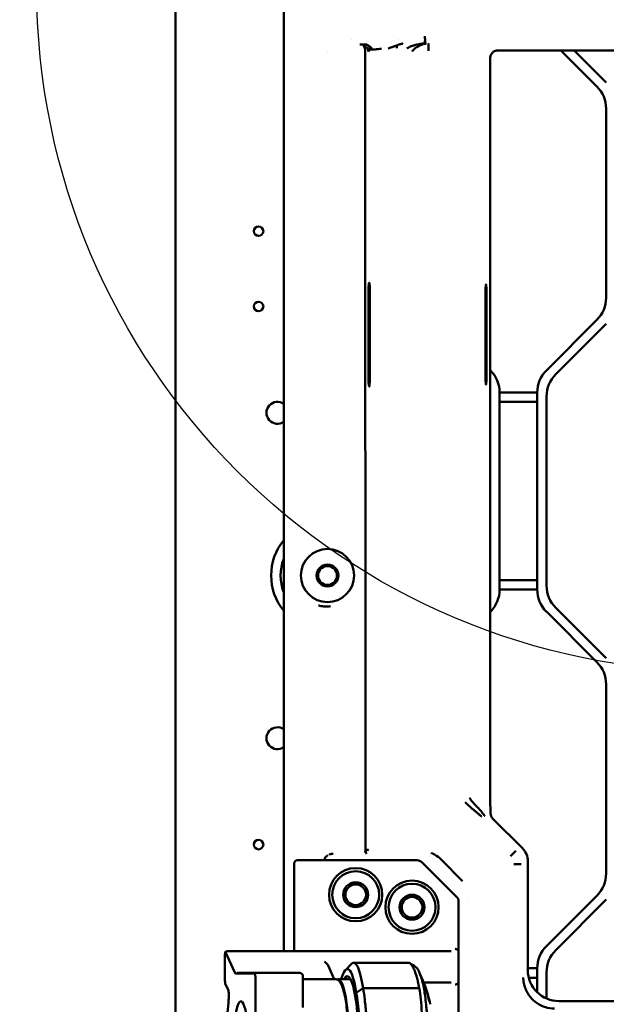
# Model space of a CAD drawing. Header units: millimetres. Extents: x 0 to 14369, y -869 to 2970.
# Tile 175 of 256: x 859 to 953, y 2394 to 2551. Entities that reach past the tile are written whole.
import ezdxf

# ---------------------------------------------------------------- set-up
doc = ezdxf.new("R2010")
doc.units = ezdxf.units.MM
doc.header["$LTSCALE"] = 10
for name, color, linetype, lineweight in [('Bemaßung (ISO)', 7, 'Continuous', 25), ('Detailumgrenzung (ISO)', 7, 'Continuous', 25), ('Sichtbar (ISO)', 7, 'Continuous', 50)]:
    doc.layers.add(name, color=color, linetype=linetype, lineweight=lineweight)
doc.styles.add('Notiztext (DIN)', font='isocpeur.ttf')
doc.dimstyles.new('Standard (DIN)', dxfattribs={"dimscale": 10, "dimtxt": 3.5, "dimasz": 2.5, "dimexe": 3.175, "dimexo": 0.8, "dimgap": 0.8, "dimtad": 1, "dimrnd": 1e-08, "dimzin": 0, "dimtxsty": 'Notiztext (DIN)', "dimcen": 0.09, "dimdle": 10, "dimclrd": 256, "dimclre": 256, "dimclrt": 256, "dimadec": 0, "dimazin": 0, "dimtfac": 1, "dimtmove": 0, "dimatfit": 3, "dimfxl": 1, "dimtolj": 1, "dimtzin": 0, "dimlwd": -1, "dimlwe": -1, "dimarcsym": 0})

# ---------------------------------------------------------------- blocks, each defined once
blk = doc.blocks.new('2DDetail0')
at = {"layer": 'Detailumgrenzung (ISO)'}
blk.add_circle((97.108, 255.651), 10.937, dxfattribs=at)
blk = doc.blocks.new('*D18')
at = {"layer": 'Bemaßung (ISO)', "transparency": 16777216}
for p, q in [((950.56, 2563.11), (737.43, 2563.11)), ((769.18, 2161.51), (769.18, 2538.11)), ((832.86, 2136.51), (737.43, 2136.51))]:
    blk.add_line(p, q, dxfattribs=at)
for points in [[(765.01, 2538.11), (773.34, 2538.11), (769.18, 2563.11)], [(765.01, 2161.51), (773.34, 2161.51), (769.18, 2136.51)]]:
    blk.add_solid(points, dxfattribs=at)
at = {"layer": 'Defpoints', "color": 0, "transparency": 16777216}
for p in [(769.18, 2563.11), (958.56, 2563.11), (840.86, 2136.51)]:
    blk.add_point(p, dxfattribs=at)
at = {"layer": 'Bemaßung (ISO)', "transparency": 16777216, "insert": (719.18, 2284.19), "char_height": 35, "attachment_point": 1, "rotation": 90, "style": 'Notiztext (DIN)'}
blk.add_mtext('\\A1;426,60', dxfattribs=at)

msp = doc.modelspace()

# ---------------------------------------------------------------- linework, layer by layer
at = {"layer": 'Sichtbar (ISO)'}
for p, q in [((883.855, 2135.364), (883.855, 2637.664)), ((901.155, 2547.974), (901.155, 2561.055)), ((901.155, 2547.974), (901.155, 2546.731)), ((911.966, 2548.216), (911.966, 2548.216)), ((919.244, 2547.212), (919.244, 2546.755)), ((919.468, 2548.216), (919.467, 2548.216)), ((923.532, 2547.419), (923.614, 2547.442)), ((924.293, 2547.521), (924.293, 2546.323)), ((901.155, 2546.731), (901.155, 2546.666)), ((901.155, 2546.666), (901.155, 2545.838)), ((901.155, 2402.514), (901.155, 2545.838)), ((908.227, 2546.216), (908.227, 2546.216)), ((914.18, 2546.251), (914.232, 2418.662)), ((915.243, 2546.553), (915.243, 2546.553)), ((935.432, 2546.413), (962.655, 2546.413)), ((945.445, 2546.413), (951.19, 2540.668)), ((951.19, 2540.668), (945.445, 2546.413)), ((952.69, 2541.289), (947.566, 2546.413)), ((952.69, 2541.289), (947.566, 2546.413)), ((934.155, 2426.809), (934.155, 2544.477)), ((952.655, 2537.132), (952.655, 2506.896)), ((952.655, 2506.896), (952.655, 2537.132)), ((933.309, 2509.014), (933.309, 2509.014)), ((914.692, 2495.014), (914.692, 2507.014)), ((914.933, 2507.014), (914.933, 2495.014)), ((933.369, 2495.014), (933.369, 2507.014)), ((933.578, 2507.014), (933.578, 2495.014)), ((951.19, 2503.36), (943.119, 2495.289)), ((943.119, 2495.289), (951.19, 2503.36)), ((944.619, 2494.668), (952.69, 2502.739)), ((952.69, 2502.739), (944.619, 2494.668)), ((934.19, 2495.289), (934.155, 2495.325)), ((934.155, 2495.325), (934.19, 2495.289)), ((933.309, 2493.014), (933.309, 2493.014)), ((935.655, 2460.274), (935.655, 2491.753)), ((941.655, 2491.753), (935.655, 2491.753)), ((935.655, 2491.753), (935.655, 2460.274)), ((935.655, 2491.753), (941.655, 2491.753)), ((941.655, 2491.753), (941.655, 2460.274)), ((941.655, 2460.274), (941.655, 2491.753)), ((943.155, 2460.896), (943.155, 2491.132)), ((943.155, 2491.132), (943.155, 2460.896)), ((935.655, 2490.253), (941.655, 2490.253)), ((941.655, 2490.253), (935.655, 2490.253)), ((941.655, 2461.774), (935.655, 2461.774)), ((935.655, 2461.774), (941.655, 2461.774)), ((935.655, 2460.274), (941.655, 2460.274)), ((941.655, 2460.274), (935.655, 2460.274)), ((952.69, 2449.289), (944.619, 2457.36)), ((944.619, 2457.36), (952.69, 2449.289)), ((934.155, 2456.703), (934.19, 2456.739)), ((934.19, 2456.739), (934.155, 2456.703)), ((943.119, 2456.739), (951.19, 2448.668)), ((951.19, 2448.668), (943.119, 2456.739)), ((952.655, 2445.132), (952.655, 2414.896)), ((952.655, 2414.896), (952.655, 2445.132)), ((933.308, 2424.917), (933.307, 2424.918)), ((939.277, 2418.948), (934.584, 2423.641)), ((938.236, 2418.517), (937.389, 2417.669)), ((902.836, 2403.514), (902.836, 2416.514)), ((922.493, 2417.014), (903.336, 2417.014)), ((928.922, 2410.999), (923.2, 2416.721)), ((924.403, 2417.729), (924.403, 2417.729)), ((924.514, 2417.685), (924.514, 2417.685)), ((926.343, 2417.098), (929.739, 2413.702)), ((940.155, 2399.51), (940.155, 2416.83)), ((939.114, 2416.398), (937.915, 2416.398)), ((929.069, 2410.645), (929.069, 2403.514)), ((930.688, 2410.374), (930.688, 2410.374)), ((951.19, 2411.36), (943.119, 2403.289)), ((943.119, 2403.289), (951.19, 2411.36)), ((944.619, 2402.668), (952.69, 2410.739)), ((944.619, 2402.668), (952.69, 2410.739)), ((893.345, 2399.063), (891.871, 2402.36)), ((891.998, 2402.451), (891.912, 2402.416)), ((892.328, 2402.514), (926.713, 2402.514)), ((902.836, 2403.514), (902.836, 2402.514)), ((927.914, 2402.514), (926.713, 2402.514)), ((929.069, 2402.396), (929.069, 2403.514)), ((929.069, 2402.396), (929.069, 2397.632)), ((891.778, 2401.983), (891.778, 2397.745)), ((908.247, 2400.189), (909.219, 2398.014)), ((911.003, 2399.483), (911.966, 2400.47)), ((921.08, 2400.646), (912.311, 2400.646)), ((941.655, 2399.753), (940.155, 2399.753)), ((940.155, 2399.753), (941.655, 2399.753)), ((941.655, 2399.753), (941.655, 2395.935)), ((941.655, 2395.935), (941.655, 2399.753)), ((943.155, 2394.926), (943.155, 2399.132)), ((943.155, 2394.926), (943.155, 2399.132)), ((896.57, 2398.947), (893.452, 2398.947)), ((893.699, 2399.014), (896.814, 2399.014)), ((896.625, 2374.617), (896.625, 2398.41)), ((896.814, 2399.014), (903.728, 2399.014)), ((896.814, 2399.014), (896.814, 2399.014)), ((904.225, 2398.514), (904.225, 2393.514)), ((904.225, 2398.014), (909.381, 2398.014)), ((909.875, 2398.014), (911.836, 2398.014)), ((929.069, 2396.514), (929.069, 2397.632)), ((940.314, 2398.253), (941.655, 2398.253)), ((941.655, 2398.253), (940.314, 2398.253)), ((892.28, 2396.291), (891.827, 2397.305)), ((913.852, 2396.556), (912.755, 2395.842)), ((923.5, 2397.514), (927.914, 2397.514)), ((929.069, 2396.514), (929.069, 2376.514)), ((1058.005, 2394.514), (945.139, 2394.514))]:
    msp.add_line(p, q, dxfattribs=at)
for centre, radius in [((897.155, 2517.514), 0.75), ((897.155, 2505.514), 0.75), ((908.155, 2462.514), 4.25), ((908.155, 2462.514), 1.75), ((908.155, 2462.514), 1.5), ((897.155, 2419.514), 0.75), ((912.655, 2411.514), 4.25), ((912.655, 2411.514), 3.75), ((912.655, 2411.514), 2), ((921.655, 2409.514), 4.25), ((912.655, 2411.514), 1.65), ((921.655, 2409.514), 3.75), ((921.655, 2409.514), 2), ((921.655, 2409.514), 1.65)]:
    msp.add_circle(centre, radius, dxfattribs=at)
for centre, radius, start, end in [((923.702, 2548.691), 1.2, 259.48619, 259.50378), ((923.702, 2548.691), 1.2, 276.02, 276.36486), ((923.702, 2548.691), 1.2, 281.0296, 281.6839), ((923.702, 2548.691), 1.2, 298.84355, 298.8441), ((947.655, 2537.132), 5, 0, 45), ((947.655, 2537.132), 5, 0, 45), ((947.655, 2506.896), 5, 315, 0), ((947.655, 2506.896), 5, 315, 0), ((930.655, 2491.753), 5, 0, 45), ((930.655, 2491.753), 5, 0, 45), ((946.655, 2491.753), 5, 135, 180), ((946.655, 2491.753), 5, 135, 180), ((948.155, 2491.132), 5, 135, 180), ((948.155, 2491.132), 5, 135, 180), ((900.155, 2488.514), 1.75, 55.1501, 304.8499), ((900.155, 2488.514), 1.75, 55.1501, 304.8499), ((908.155, 2462.514), 9, 141.05756, 218.94244), ((908.155, 2462.514), 9, 141.05756, 218.94244), ((908.155, 2462.514), 7.5, 158.96053, 201.03947), ((908.155, 2462.514), 7.5, 158.96053, 201.03947), ((948.155, 2460.896), 5, 180, 225), ((948.155, 2460.896), 5, 180, 225), ((930.655, 2460.274), 5, 315, 0), ((930.655, 2460.274), 5, 315, 0), ((946.655, 2460.274), 5, 180, 225), ((946.655, 2460.274), 5, 180, 225), ((947.655, 2445.132), 5, 0, 45), ((947.655, 2445.132), 5, 0, 45), ((900.155, 2436.514), 1.75, 55.1501, 304.8499), ((900.155, 2436.514), 1.75, 55.1501, 304.8499), ((903.336, 2416.514), 0.5, 90, 180), ((922.493, 2416.014), 1, 45, 90), ((947.655, 2414.896), 5, 315, 0), ((947.655, 2414.896), 5, 315, 0), ((928.569, 2410.645), 0.5, 0, 45), ((892.096, 2401.952), 0.5, 111.60787, 120.41321), ((946.655, 2399.753), 5, 135, 180), ((946.655, 2399.753), 5, 135, 180), ((948.155, 2399.132), 5, 135, 180), ((948.155, 2399.132), 5, 135, 180)]:
    msp.add_arc(centre, radius, start, end, dxfattribs=at)
for centre, major_axis, ratio, start_param, end_param in [((924.657, 2542.491), (-0.55, 5.05), 0.7578085, 0.0622864, 0.1525369), ((934.26, 2544.477), (0, 2), 0.0524078, 1.1550107, 1.5707963), ((933.473, 2507.014), (0, 2), 0.0524078, 4.712389, 7.8539816), ((933.473, 2495.014), (0, -2), 0.0524078, 4.712389, 7.8539816), ((934.26, 2426.704), (-0.004, 2.83), 0.037007, 1.5337046, 2.4784648), ((914.175, 2418.705), (0.506, 0), 0.1115924, 4.8300869, 6.2293508), ((937.151, 2416.826), (-2.776, -1.15), 0.998395, 2.7495583, 3.5337241), ((891.886, 2401.868), (0.024, -0.527), 0.1994228, 3.4538917, 4.1486938), ((891.849, 2401.952), (0, 0.433), 0.1564345, 5.9465105, 6.5577004), ((892.327, 2401.536), (-0.002, -0.978), 0.3674548, 3.1423267, 3.1423408), ((891.886, 2401.868), (0.024, -0.527), 0.1994228, 4.3359434, 4.4842192), ((891.834, 2401.986), (0, 0.353), 0.1564345, 1.1014389, 1.366805), ((911.323, 2386.731), (0, 12.915), 0.1564345, 5.4954979, 6.7913433), ((912.311, 2386.731), (0, 13.915), 0.1564345, 5.496325, 6.4422395), ((911.323, 2386.731), (0, 11.75), 0.1564345, 5.4977871, 6.566126), ((945.162, 2399.533), (-2.583, -4.312), 0.9948398, 5.2544259, 6.8206087), ((891.886, 2397.631), (-0.024, 0.527), 0.1994228, 1.3426266, 1.8891529), ((893.452, 2401.014), (0, -2.067), 0.1564345, 5.9465105, 6.2831853), ((896.515, 2398.764), (0.056, -0.707), 0.1346372, 1.0364714, 1.5988225), ((896.841, 2398.58), (0.434, -0.171), 0.9175461, 1.9760391, 1.9763387), ((896.814, 2398.714), (0, 0.3), 0.1564345, 6.2831393, 6.2831838), ((903.728, 2398.714), (0, 0.3), 0.1561606, 0.0000125, 0.0000804), ((903.78, 2398.707), (0.076, 0.29), 0.1011931, 0.0000023, 0.0008256), ((909.875, 2386.514), (0, 11.5), 0.1564345, 3.0371751, 6.3876028), ((891.849, 2397.714), (0, -0.433), 0.1564345, 5.3353206, 5.9465105), ((892.225, 2395.283), (0, 1.067), 0.1564345, 4.1322989, 5.9465105), ((894.318, 2386.514), (0, 14.933), 0.1564345, 0.9907063, 1.2996221), ((894.318, 2386.514), (0, 8), 0.1564345, 4.9329222, 7.3303829), ((894.318, 2386.514), (0, 8), 0.1564345, 4.9329222, 7.3303829)]:
    msp.add_ellipse(centre, major_axis=major_axis, ratio=ratio, start_param=start_param, end_param=end_param, dxfattribs=at)
for points in [[(923.738, 2548.04), (923.731, 2548.238), (923.719, 2548.455), (923.702, 2548.691)], [(914.219, 2547.35), (914.219, 2547.35), (914.218, 2547.35), (914.217, 2547.35)], [(914.217, 2547.35), (914.218, 2547.35), (914.219, 2547.35), (914.219, 2547.35)], [(914.79, 2547.019), (914.767, 2547.05), (914.742, 2547.08), (914.716, 2547.107)], [(914.679, 2546.267), (914.77, 2546.358), (914.861, 2546.441), (914.952, 2546.532)], [(915.243, 2546.553), (915.412, 2546.563), (915.751, 2546.584), (916.258, 2546.625), (916.596, 2546.646), (916.765, 2546.656)], [(914.234, 2418.649), (914.227, 2418.621), (914.221, 2418.593), (914.215, 2418.566)], [(914.232, 2418.662), (914.233, 2418.658), (914.233, 2418.654), (914.234, 2418.649)], [(914.234, 2418.649), (914.235, 2418.645), (914.236, 2418.64), (914.237, 2418.636)], [(907.851, 2417.528), (907.903, 2417.58), (907.982, 2417.652), (908.051, 2417.699)], [(908.22, 2417.83), (908.219, 2417.83), (908.219, 2417.83), (908.218, 2417.83)], [(891.998, 2402.451), (892.104, 2402.492), (892.217, 2402.514), (892.328, 2402.514)], [(921.314, 2400.57), (921.609, 2400.38), (921.905, 2400.191), (922.201, 2400.001)], [(922.77, 2399.196), (923.324, 2398.009), (923.831, 2396.746), (924.219, 2395.461)], [(901.046, 2399.014), (901.05, 2399.014), (901.055, 2399.014), (901.06, 2399.014)], [(903.729, 2399.014), (903.771, 2399.014), (903.814, 2399.008), (903.854, 2398.997)], [(904.212, 2398.631), (904.221, 2398.593), (904.225, 2398.553), (904.225, 2398.514)], [(922.837, 2399.048), (922.836, 2399.049), (922.836, 2399.051), (922.835, 2399.052)], [(922.837, 2399.048), (923.673, 2397.24), (924.192, 2395.722), (924.393, 2394.493)], [(924.223, 2395.448), (924.221, 2395.452), (924.22, 2395.457), (924.219, 2395.461)], [(924.223, 2395.448), (924.347, 2395.034), (924.456, 2394.55), (924.547, 2394.011)]]:
    msp.add_open_spline(points, degree=3, dxfattribs=at)
for points, knots in [([(914.217, 2547.35), (914.12, 2547.351), (914.022, 2547.351), (913.925, 2547.352), (913.827, 2547.352), (913.73, 2547.352), (913.633, 2547.352), (913.535, 2547.352), (913.438, 2547.352), (913.34, 2547.352)], [0, 0, 0, 0, 0.3333333, 0.3333333, 0.3333333, 0.6666667, 0.6666667, 0.6666667, 1, 1, 1, 1]), ([(914.217, 2547.35), (914.183, 2547.318), (914.114, 2547.253), (913.999, 2547.154), (913.93, 2547.089), (913.896, 2547.056)], [0.00000108, 0.00000108, 0.00000108, 0.00000108, 0.33333333, 0.66666667, 1, 1, 1, 1]), ([(914.18, 2546.251), (914.18, 2546.258), (914.18, 2546.264), (914.179, 2546.271), (914.179, 2546.277), (914.179, 2546.284), (914.179, 2546.29), (914.178, 2546.303), (914.178, 2546.316), (914.177, 2546.329), (914.175, 2546.355), (914.174, 2546.38), (914.171, 2546.406), (914.169, 2546.431), (914.166, 2546.456), (914.163, 2546.481), (914.16, 2546.505), (914.157, 2546.529), (914.153, 2546.553), (914.145, 2546.601), (914.136, 2546.646), (914.125, 2546.689), (914.115, 2546.732), (914.103, 2546.772), (914.09, 2546.808), (914.077, 2546.845), (914.062, 2546.878), (914.048, 2546.908), (914.033, 2546.937), (914.017, 2546.962), (914.001, 2546.984), (913.984, 2547.005), (913.967, 2547.021), (913.95, 2547.034), (913.932, 2547.046), (913.914, 2547.053), (913.896, 2547.056)], [0.00000022, 0.00000022, 0.00000022, 0.00000022, 0.01554002, 0.01554002, 0.01554002, 0.03105181, 0.03105181, 0.03105181, 0.06200592, 0.06200592, 0.06200592, 0.12373806, 0.12373806, 0.12373806, 0.18544263, 0.18544263, 0.18544263, 0.24727563, 0.24727563, 0.24727563, 0.37147496, 0.37147496, 0.37147496, 0.49702342, 0.49702342, 0.49702342, 0.6237671, 0.6237671, 0.6237671, 0.75021724, 0.75021724, 0.75021724, 0.87556344, 0.87556344, 0.87556344, 1, 1, 1, 1]), ([(913.896, 2547.056), (913.944, 2547.055), (913.993, 2547.049), (914.041, 2547.038), (914.089, 2547.027), (914.136, 2547.011), (914.182, 2546.991), (914.227, 2546.971), (914.272, 2546.947), (914.314, 2546.919), (914.356, 2546.891), (914.396, 2546.858), (914.433, 2546.822), (914.469, 2546.787), (914.503, 2546.747), (914.533, 2546.705), (914.562, 2546.663), (914.588, 2546.618), (914.609, 2546.571), (914.62, 2546.547), (914.629, 2546.523), (914.638, 2546.498), (914.646, 2546.474), (914.653, 2546.448), (914.659, 2546.423), (914.665, 2546.397), (914.67, 2546.372), (914.673, 2546.346), (914.675, 2546.333), (914.676, 2546.32), (914.677, 2546.306), (914.677, 2546.3), (914.678, 2546.293), (914.678, 2546.287), (914.679, 2546.28), (914.679, 2546.273), (914.679, 2546.267)], [0, 0, 0, 0, 0.1253479, 0.1253479, 0.1253479, 0.250842, 0.250842, 0.250842, 0.3769, 0.3769, 0.3769, 0.5029773, 0.5029773, 0.5029773, 0.6278695, 0.6278695, 0.6278695, 0.7517206, 0.7517206, 0.7517206, 0.8135818, 0.8135818, 0.8135818, 0.8754132, 0.8754132, 0.8754132, 0.9374316, 0.9374316, 0.9374316, 0.9686311, 0.9686311, 0.9686311, 0.9842916, 0.9842916, 0.9842916, 1, 1, 1, 1]), ([(914.404, 2547.307), (914.383, 2547.315), (914.339, 2547.329), (914.282, 2547.342), (914.244, 2547.348), (914.227, 2547.349)], [0.79198379, 0.79198379, 0.79198379, 0.79198379, 0.86078131, 0.93037089, 0.98848514, 0.98848514, 0.98848514, 0.98848514]), ([(914.25, 2547.35), (914.268, 2547.35), (914.314, 2547.347), (914.392, 2547.338), (914.425, 2547.331), (914.446, 2547.328), (914.451, 2547.327)], [0.02425251, 0.02425251, 0.02425251, 0.02425251, 0.06387231, 0.12826955, 0.17411885, 0.18829268, 0.18829268, 0.18829268, 0.18829268]), ([(914.715, 2547.106), (914.71, 2547.112), (914.683, 2547.138), (914.648, 2547.17), (914.587, 2547.215), (914.525, 2547.253), (914.465, 2547.283), (914.425, 2547.3), (914.404, 2547.307)], [0.43696565, 0.43696565, 0.43696565, 0.43696565, 0.45404751, 0.52054925, 0.58735365, 0.65466126, 0.72308179, 0.79198379, 0.79198379, 0.79198379, 0.79198379]), ([(914.451, 2547.327), (914.462, 2547.325), (914.497, 2547.318), (914.49, 2547.29), (914.608, 2547.249), (914.693, 2547.203), (914.78, 2547.145), (914.861, 2547.088), (915.006, 2546.956), (915.128, 2546.822), (915.187, 2546.807), (915.214, 2546.715), (915.235, 2546.639), (915.241, 2546.581), (915.243, 2546.553)], [0.18829268, 0.18829268, 0.18829268, 0.18829268, 0.2201802, 0.2895484, 0.35934865, 0.42904199, 0.49813365, 0.56595243, 0.66272297, 0.755924, 0.81146171, 0.87417908, 0.93688923, 0.99999647, 0.99999647, 0.99999647, 0.99999647]), ([(914.952, 2546.532), (914.951, 2546.564), (914.947, 2546.627), (914.931, 2546.717), (914.905, 2546.804), (914.874, 2546.883), (914.824, 2546.971), (914.791, 2547.016), (914.79, 2547.018)], [0, 0, 0, 0, 0.06931134, 0.137424, 0.20426824, 0.27000027, 0.36160074, 0.36552562, 0.36552562, 0.36552562, 0.36552562]), ([(919.244, 2547.212), (919.236, 2547.209), (919.228, 2547.207), (919.22, 2547.204), (919.212, 2547.201), (919.204, 2547.198), (919.196, 2547.196), (919.18, 2547.19), (919.164, 2547.185), (919.148, 2547.179), (919.117, 2547.168), (919.085, 2547.156), (919.053, 2547.145), (919.021, 2547.134), (918.989, 2547.123), (918.957, 2547.112), (918.925, 2547.1), (918.893, 2547.089), (918.862, 2547.078), (918.798, 2547.056), (918.735, 2547.035), (918.672, 2547.013), (918.609, 2546.992), (918.547, 2546.972), (918.486, 2546.951), (918.426, 2546.931), (918.366, 2546.911), (918.307, 2546.891), (918.249, 2546.87), (918.192, 2546.85), (918.137, 2546.83), (918.109, 2546.82), (918.082, 2546.81), (918.055, 2546.8), (918.029, 2546.79), (918.002, 2546.78), (917.977, 2546.77), (917.951, 2546.76), (917.926, 2546.75), (917.902, 2546.741), (917.889, 2546.736), (917.877, 2546.731), (917.865, 2546.726), (917.859, 2546.724), (917.853, 2546.721), (917.847, 2546.719), (917.841, 2546.716), (917.836, 2546.714), (917.83, 2546.712)], [0, 0, 0, 0, 0.0156221, 0.0156221, 0.0156221, 0.03125, 0.03125, 0.03125, 0.0625, 0.0625, 0.0625, 0.125, 0.125, 0.125, 0.1875, 0.1875, 0.1875, 0.25, 0.25, 0.25, 0.375, 0.375, 0.375, 0.5, 0.5, 0.5, 0.625, 0.625, 0.625, 0.75, 0.75, 0.75, 0.8125, 0.8125, 0.8125, 0.875, 0.875, 0.875, 0.9375, 0.9375, 0.9375, 0.96875, 0.96875, 0.96875, 0.984375, 0.984375, 0.984375, 1, 1, 1, 1]), ([(920.178, 2547.499), (920.158, 2547.496), (920.138, 2547.492), (920.118, 2547.489), (920.099, 2547.486), (920.079, 2547.482), (920.059, 2547.479), (920.019, 2547.471), (919.979, 2547.463), (919.939, 2547.455), (919.859, 2547.437), (919.78, 2547.417), (919.701, 2547.394), (919.623, 2547.371), (919.545, 2547.345), (919.468, 2547.315), (919.43, 2547.3), (919.392, 2547.284), (919.354, 2547.267), (919.335, 2547.259), (919.317, 2547.25), (919.298, 2547.241), (919.289, 2547.236), (919.28, 2547.231), (919.271, 2547.227), (919.262, 2547.222), (919.253, 2547.217), (919.244, 2547.212)], [0, 0, 0, 0, 0.0625, 0.0625, 0.0625, 0.125, 0.125, 0.125, 0.25, 0.25, 0.25, 0.5, 0.5, 0.5, 0.75, 0.75, 0.75, 0.875, 0.875, 0.875, 0.9375, 0.9375, 0.9375, 0.96875, 0.96875, 0.96875, 0.99999982, 0.99999982, 0.99999982, 0.99999982]), ([(920.849, 2546.755), (920.956, 2546.817), (921.177, 2546.926), (921.346, 2546.999), (921.525, 2547.072), (921.704, 2547.137), (921.891, 2547.199), (922.261, 2547.31), (922.99, 2547.464), (923.458, 2547.512), (923.702, 2547.529)], [0, 0, 0, 0, 0.1292673, 0.2208897, 0.3130126, 0.4055289, 0.4981144, 0.6293277, 0.8155151, 1, 1, 1, 1]), ([(921.665, 2546.221), (921.67, 2546.229), (921.676, 2546.237), (921.682, 2546.244), (921.781, 2546.374), (921.883, 2546.503), (921.997, 2546.617), (922.012, 2546.633), (922.028, 2546.649), (922.044, 2546.664), (922.048, 2546.667), (922.052, 2546.671), (922.056, 2546.674), (922.127, 2546.741), (922.203, 2546.8), (922.281, 2546.854), (922.31, 2546.875), (922.339, 2546.894), (922.369, 2546.913), (922.413, 2546.942), (922.458, 2546.97), (922.504, 2546.997), (922.51, 2547), (922.515, 2547.003), (922.521, 2547.007), (922.589, 2547.046), (922.657, 2547.083), (922.727, 2547.118), (922.818, 2547.163), (922.912, 2547.205), (923.007, 2547.243), (923.017, 2547.247), (923.028, 2547.252), (923.039, 2547.256), (923.085, 2547.274), (923.132, 2547.291), (923.178, 2547.307), (923.264, 2547.338), (923.349, 2547.365), (923.434, 2547.39)], [0.00000281, 0.00000281, 0.00000281, 0.00000281, 0.01222945, 0.01222945, 0.01222945, 0.22096459, 0.22096459, 0.22096459, 0.24966359, 0.24966359, 0.24966359, 0.25646159, 0.25646159, 0.25646159, 0.38323309, 0.38323309, 0.38323309, 0.43008139, 0.43008139, 0.43008139, 0.50069531, 0.50069531, 0.50069531, 0.50948178, 0.50948178, 0.50948178, 0.61347667, 0.61347667, 0.61347667, 0.74973016, 0.74973016, 0.74973016, 0.76526534, 0.76526534, 0.76526534, 0.83141291, 0.83141291, 0.83141291, 0.95289316, 0.95289316, 0.95289316, 0.95289316]), ([(923.87, 2547.506), (923.842, 2547.5), (923.784, 2547.487), (923.698, 2547.466), (923.643, 2547.451), (923.614, 2547.442)], [0.00001224, 0.00001224, 0.00001224, 0.00001224, 0.33333333, 0.66666667, 1, 1, 1, 1]), ([(923.738, 2548.04), (923.721, 2547.957), (923.708, 2547.881), (923.703, 2547.815), (923.698, 2547.748), (923.701, 2547.692), (923.702, 2547.643), (923.703, 2547.595), (923.702, 2547.556), (923.702, 2547.529)], [0.00000059, 0.00000059, 0.00000059, 0.00000059, 0.33333333, 0.33333333, 0.33333333, 0.66666667, 0.66666667, 0.66666667, 0.99999819, 0.99999819, 0.99999819, 0.99999819]), ([(923.702, 2547.529), (923.717, 2547.524), (923.739, 2547.518), (923.769, 2547.512), (923.791, 2547.509), (923.815, 2547.507), (923.837, 2547.505), (923.869, 2547.506), (923.87, 2547.506)], [0.000006, 0.000006, 0.000006, 0.000006, 0.27006833, 0.40510249, 0.54013665, 0.67517082, 0.81020498, 0.99982793, 0.99982793, 0.99982793, 0.99982793]), ([(923.87, 2547.506), (923.861, 2547.509), (923.841, 2547.531), (923.809, 2547.606), (923.778, 2547.72), (923.754, 2547.866), (923.741, 2547.981), (923.738, 2548.04)], [0, 0, 0, 0, 0.2046056, 0.4062736, 0.6079415, 0.8096094, 1, 1, 1, 1]), ([(914.952, 2546.532), (914.953, 2546.532), (914.954, 2546.533), (914.956, 2546.534), (914.957, 2546.535), (914.959, 2546.537), (914.961, 2546.538), (914.963, 2546.539), (914.966, 2546.541), (914.969, 2546.542), (914.971, 2546.543), (914.975, 2546.545), (914.978, 2546.546), (914.985, 2546.549), (914.994, 2546.551), (915.004, 2546.553), (915.013, 2546.556), (915.024, 2546.558), (915.037, 2546.56), (915.049, 2546.561), (915.063, 2546.563), (915.078, 2546.564), (915.093, 2546.565), (915.109, 2546.565), (915.127, 2546.565), (915.136, 2546.565), (915.144, 2546.565), (915.154, 2546.565), (915.163, 2546.564), (915.172, 2546.564), (915.182, 2546.563), (915.19, 2546.562), (915.197, 2546.561), (915.205, 2546.56)], [0, 0, 0, 0, 0.0625, 0.0625, 0.0625, 0.125, 0.125, 0.125, 0.1875, 0.1875, 0.1875, 0.25, 0.25, 0.25, 0.375, 0.375, 0.375, 0.5, 0.5, 0.5, 0.625, 0.625, 0.625, 0.75, 0.75, 0.75, 0.8125, 0.8125, 0.8125, 0.875, 0.875, 0.875, 0.92243132, 0.92243132, 0.92243132, 0.92243132]), ([(915.205, 2546.56), (915.207, 2546.56), (915.21, 2546.56), (915.212, 2546.559), (915.222, 2546.558), (915.232, 2546.556), (915.243, 2546.553)], [0.92243132, 0.92243132, 0.92243132, 0.92243132, 0.9375, 0.9375, 0.9375, 0.999523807, 0.999523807, 0.999523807, 0.999523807]), ([(935.432, 2546.413), (935.381, 2546.413), (935.335, 2546.411), (935.249, 2546.403), (935.209, 2546.397), (935.09, 2546.375), (935.016, 2546.355), (934.797, 2546.275), (934.661, 2546.196), (934.446, 2546.008), (934.349, 2545.891), (934.21, 2545.612), (934.168, 2545.451), (934.164, 2545.285)], [0, 0, 0, 0, 0.01522818, 0.01522818, 0.03045637, 0.03045637, 0.06091274, 0.06091274, 0.12182547, 0.12182547, 0.17662779, 0.17662779, 0.2310786, 0.2310786, 0.2310786, 0.2310786]), ([(914.933, 2507.014), (914.933, 2507.173), (914.933, 2507.331), (914.929, 2507.642), (914.927, 2507.794), (914.917, 2508.214), (914.908, 2508.461), (914.885, 2508.877), (914.872, 2509.041), (914.843, 2509.262), (914.827, 2509.317), (914.796, 2509.311), (914.78, 2509.249), (914.752, 2509.016), (914.738, 2508.847), (914.716, 2508.424), (914.708, 2508.173), (914.695, 2507.617), (914.692, 2507.317), (914.692, 2507.014)], [0.000001, 0.000001, 0.000001, 0.000001, 0.04765274, 0.04765274, 0.09524504, 0.09524504, 0.18461269, 0.18461269, 0.27400573, 0.27400573, 0.36337101, 0.36337101, 0.45268024, 0.45268024, 0.54187313, 0.54187313, 0.63090091, 0.63090091, 0.72123579, 0.72123579, 0.72123579, 0.72123579]), ([(914.692, 2495.014), (914.692, 2494.855), (914.693, 2494.696), (914.697, 2494.385), (914.699, 2494.233), (914.709, 2493.814), (914.718, 2493.566), (914.74, 2493.151), (914.754, 2492.987), (914.783, 2492.766), (914.798, 2492.711), (914.83, 2492.717), (914.845, 2492.779), (914.874, 2493.011), (914.887, 2493.181), (914.909, 2493.604), (914.918, 2493.855), (914.93, 2494.41), (914.933, 2494.711), (914.933, 2495.014)], [0.000001, 0.000001, 0.000001, 0.000001, 0.04765274, 0.04765274, 0.09524504, 0.09524504, 0.18461269, 0.18461269, 0.27400573, 0.27400573, 0.363371, 0.363371, 0.45268024, 0.45268024, 0.54187313, 0.54187313, 0.63090091, 0.63090091, 0.72123579, 0.72123579, 0.72123579, 0.72123579]), ([(908.623, 2457.592), (908.283, 2457.564), (907.957, 2457.558), (907.646, 2457.576), (907.62, 2457.577), (907.594, 2457.579), (907.569, 2457.581), (907.285, 2457.601), (907.014, 2457.641), (906.755, 2457.703), (906.735, 2457.707), (906.715, 2457.712), (906.696, 2457.717)], [0, 0, 0, 0, 0.05, 0.05, 0.05, 0.05410906, 0.05410906, 0.05410906, 0.1, 0.1, 0.1, 0.10349551, 0.10349551, 0.10349551, 0.10349551]), ([(930.124, 2426.313), (930.229, 2426.207), (930.444, 2425.998), (930.884, 2425.592), (931.338, 2425.202), (931.793, 2424.825), (932.073, 2424.593), (932.292, 2424.409), (932.453, 2424.272), (932.584, 2424.156), (932.673, 2424.075), (932.723, 2424.028), (932.747, 2424.005), (932.759, 2423.993)], [0, 0, 0, 0, 0.1246136, 0.2497247, 0.50104, 0.6266717, 0.7514575, 0.8137041, 0.8758744, 0.9379683, 0.9689913, 0.9844974, 1, 1, 1, 1]), ([(930.813, 2427.002), (930.885, 2426.895), (931.036, 2426.686), (931.276, 2426.39), (931.524, 2426.108), (931.777, 2425.837), (932.019, 2425.585), (932.262, 2425.331), (932.377, 2425.208), (932.49, 2425.084), (932.595, 2424.965), (932.649, 2424.903), (932.675, 2424.872), (932.692, 2424.851), (932.701, 2424.841)], [0, 0, 0, 0, 0.1078988, 0.2151548, 0.3220644, 0.4288483, 0.5355773, 0.6422292, 0.7178278, 0.793619, 0.8696532, 0.92357, 0.9617647, 1, 1, 1, 1]), ([(933.307, 2424.105), (933.302, 2424.107), (933.284, 2424.117), (933.238, 2424.159), (933.176, 2424.225), (933.078, 2424.342), (932.924, 2424.543), (932.779, 2424.736), (932.701, 2424.841)], [0, 0, 0, 0, 0.13240972, 0.2571909, 0.37680732, 0.49475992, 0.73802746, 0.99996021, 0.99996021, 0.99996021, 0.99996021]), ([(934.584, 2423.641), (934.549, 2423.676), (934.519, 2423.71), (934.465, 2423.776), (934.44, 2423.808), (934.373, 2423.905), (934.336, 2423.971), (934.242, 2424.177), (934.205, 2424.327), (934.198, 2424.473)], [-0.41268885, -0.41268885, -0.41268885, -0.41268885, -0.39761359, -0.39761359, -0.38253833, -0.38253833, -0.3523878, -0.3523878, -0.29226924, -0.29226924, -0.29226924, -0.29226924]), ([(909.047, 2418.056), (909.036, 2418.055), (909.015, 2418.053), (908.973, 2418.048), (908.901, 2418.04), (908.762, 2418.017), (908.588, 2417.977), (908.456, 2417.933), (908.402, 2417.912)], [0.00002351, 0.00002351, 0.00002351, 0.00002351, 0.0374245, 0.07457491, 0.14808721, 0.29217387, 0.56992726, 0.77026134, 0.77026134, 0.77026134, 0.77026134]), ([(914.215, 2418.566), (914.214, 2418.56), (914.213, 2418.554), (914.212, 2418.548), (914.204, 2418.511), (914.198, 2418.476), (914.192, 2418.441), (914.187, 2418.407), (914.183, 2418.373), (914.181, 2418.342), (914.178, 2418.311), (914.178, 2418.281), (914.178, 2418.254), (914.178, 2418.249), (914.178, 2418.245), (914.179, 2418.241)], [0.09289832, 0.09289832, 0.09289832, 0.09289832, 0.11358876, 0.11358876, 0.11358876, 0.24021894, 0.24021894, 0.24021894, 0.36684912, 0.36684912, 0.36684912, 0.49347929, 0.49347929, 0.49347929, 0.51299813, 0.51299813, 0.51299813, 0.51299813]), ([(914.232, 2418.662), (914.239, 2418.662), (914.246, 2418.663), (914.253, 2418.663), (914.261, 2418.663), (914.268, 2418.663), (914.275, 2418.663), (914.289, 2418.664), (914.304, 2418.664), (914.318, 2418.665), (914.346, 2418.666), (914.374, 2418.667), (914.401, 2418.668), (914.427, 2418.67), (914.453, 2418.672), (914.477, 2418.674), (914.501, 2418.676), (914.523, 2418.678), (914.543, 2418.68), (914.564, 2418.682), (914.582, 2418.685), (914.598, 2418.688), (914.614, 2418.691), (914.629, 2418.693), (914.64, 2418.697), (914.652, 2418.7), (914.661, 2418.703), (914.667, 2418.706), (914.671, 2418.708), (914.673, 2418.71), (914.675, 2418.711), (914.677, 2418.713), (914.679, 2418.715), (914.68, 2418.716)], [0, 0, 0, 0, 0.03125, 0.03125, 0.03125, 0.0625, 0.0625, 0.0625, 0.125, 0.125, 0.125, 0.25, 0.25, 0.25, 0.375, 0.375, 0.375, 0.5, 0.5, 0.5, 0.625, 0.625, 0.625, 0.75, 0.75, 0.75, 0.875, 0.875, 0.875, 0.9375, 0.9375, 0.9375, 1, 1, 1, 1]), ([(914.237, 2418.636), (914.239, 2418.627), (914.241, 2418.618), (914.243, 2418.609), (914.247, 2418.591), (914.25, 2418.573), (914.254, 2418.555), (914.255, 2418.55), (914.256, 2418.545), (914.257, 2418.539)], [0.01593763, 0.01593763, 0.01593763, 0.01593763, 0.04767044, 0.04767044, 0.04767044, 0.11122813, 0.11122813, 0.11122813, 0.1300201, 0.1300201, 0.1300201, 0.1300201]), ([(914.257, 2418.539), (914.26, 2418.527), (914.262, 2418.514), (914.264, 2418.502), (914.268, 2418.485), (914.271, 2418.467), (914.274, 2418.45), (914.281, 2418.416), (914.287, 2418.383), (914.292, 2418.351), (914.297, 2418.322), (914.302, 2418.294), (914.306, 2418.267)], [0.1300201, 0.1300201, 0.1300201, 0.1300201, 0.17484924, 0.17484924, 0.17484924, 0.23846199, 0.23846199, 0.23846199, 0.36537654, 0.36537654, 0.36537654, 0.48346478, 0.48346478, 0.48346478, 0.48346478]), ([(914.306, 2418.267), (914.307, 2418.265), (914.307, 2418.263), (914.307, 2418.261), (914.312, 2418.233), (914.317, 2418.207), (914.321, 2418.184), (914.325, 2418.161), (914.33, 2418.14), (914.335, 2418.123), (914.34, 2418.105), (914.345, 2418.092), (914.351, 2418.081), (914.354, 2418.076), (914.357, 2418.072), (914.36, 2418.069), (914.363, 2418.066), (914.366, 2418.064), (914.369, 2418.064)], [0.48346478, 0.48346478, 0.48346478, 0.48346478, 0.49208218, 0.49208218, 0.49208218, 0.61759984, 0.61759984, 0.61759984, 0.74490397, 0.74490397, 0.74490397, 0.87261528, 0.87261528, 0.87261528, 0.93639408, 0.93639408, 0.93639408, 1, 1, 1, 1]), ([(926.343, 2417.098), (926.16, 2417.281), (925.911, 2417.502), (925.352, 2417.875), (925.105, 2418.012), (924.808, 2418.145), (924.766, 2418.163), (924.724, 2418.181)], [-0.20059573, -0.20059573, -0.20059573, -0.20059573, -0.08414011, -0.08414011, 0, 0, 0.01367393, 0.01367393, 0.01367393, 0.01367393]), ([(907.664, 2417.065), (907.665, 2417.071), (907.667, 2417.083), (907.669, 2417.102), (907.676, 2417.14), (907.688, 2417.208), (907.724, 2417.33), (907.773, 2417.442), (907.815, 2417.491), (907.85, 2417.526), (907.851, 2417.528)], [0, 0, 0, 0, 0.05723172, 0.11565566, 0.19747201, 0.31097807, 0.46609909, 0.61650545, 0.76589871, 0.77200021, 0.77200021, 0.77200021, 0.77200021]), ([(907.728, 2417.295), (907.715, 2417.266), (907.685, 2417.199), (907.677, 2417.141), (907.669, 2417.102), (907.667, 2417.084), (907.665, 2417.071), (907.664, 2417.065)], [0.59718617, 0.59718617, 0.59718617, 0.59718617, 0.7048322, 0.81216553, 0.88940269, 0.94450739, 1, 1, 1, 1]), ([(907.754, 2417.363), (907.75, 2417.351), (907.744, 2417.332), (907.732, 2417.306), (907.728, 2417.295)], [0.49140022, 0.49140022, 0.49140022, 0.49140022, 0.55766972, 0.59718617, 0.59718617, 0.59718617, 0.59718617]), ([(907.839, 2417.506), (907.804, 2417.462), (907.771, 2417.404), (907.757, 2417.37), (907.754, 2417.363)], [0.3106439, 0.3106439, 0.3106439, 0.3106439, 0.45114138, 0.49140022, 0.49140022, 0.49140022, 0.49140022]), ([(908.051, 2417.699), (908.043, 2417.693), (908.025, 2417.68), (907.913, 2417.596), (907.85, 2417.521), (907.839, 2417.506)], [0, 0, 0, 0, 0.07517301, 0.26547208, 0.3106439, 0.3106439, 0.3106439, 0.3106439]), ([(908.218, 2417.83), (908.202, 2417.821), (908.178, 2417.797), (908.111, 2417.783), (908.105, 2417.728), (908.067, 2417.71), (908.051, 2417.699)], [0, 0, 0, 0, 0.2480396, 0.5041404, 0.7496161, 1, 1, 1, 1]), ([(928.569, 2402.859), (928.605, 2402.855), (928.641, 2402.847), (928.677, 2402.837), (928.69, 2402.834), (928.702, 2402.83), (928.714, 2402.826), (928.735, 2402.819), (928.756, 2402.811), (928.776, 2402.803), (928.801, 2402.792), (928.825, 2402.78), (928.848, 2402.767), (928.852, 2402.764), (928.856, 2402.762), (928.86, 2402.76), (928.873, 2402.752), (928.885, 2402.744), (928.896, 2402.737), (928.907, 2402.729), (928.918, 2402.721), (928.928, 2402.713), (928.938, 2402.704), (928.948, 2402.696), (928.957, 2402.687), (928.967, 2402.678), (928.976, 2402.669), (928.984, 2402.66), (929.003, 2402.639), (929.019, 2402.617), (929.032, 2402.595)], [0.00000139, 0.00000139, 0.00000139, 0.00000139, 0.18461042, 0.18461042, 0.18461042, 0.25, 0.25, 0.25, 0.35997331, 0.35997331, 0.35997331, 0.5, 0.5, 0.5, 0.52378548, 0.52378548, 0.52378548, 0.60027104, 0.60027104, 0.60027104, 0.67481006, 0.67481006, 0.67481006, 0.75, 0.75, 0.75, 0.8270836, 0.8270836, 0.8270836, 1, 1, 1, 1]), ([(929.069, 2402.396), (929.069, 2402.426), (929.067, 2402.462), (929.06, 2402.514), (929.054, 2402.539), (929.044, 2402.571), (929.038, 2402.585), (929.032, 2402.595)], [-0.344416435, -0.344416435, -0.344416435, -0.344416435, -0.335318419, -0.335318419, -0.328397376, -0.328397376, -0.323801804, -0.323801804, -0.323801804, -0.323801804]), ([(908.246, 2400.188), (908.209, 2400.271), (908.164, 2400.347), (907.995, 2400.575), (907.817, 2400.718), (907.665, 2400.796)], [0.36051396, 0.36051396, 0.36051396, 0.36051396, 0.39113748, 0.39113748, 0.47103116, 0.47103116, 0.47103116, 0.47103116]), ([(921.08, 2400.646), (921.09, 2400.646), (921.1, 2400.645), (921.184, 2400.638), (921.259, 2400.609), (921.445, 2400.479), (921.555, 2400.352), (921.777, 2400.009), (921.888, 2399.799), (921.992, 2399.547)], [-0.55541654, -0.55541654, -0.55541654, -0.55541654, -0.536969, -0.536969, -0.39814107, -0.39814107, -0.1941672, -0.1941672, -0.00003142, -0.00003142, -0.00003142, -0.00003142]), ([(921.992, 2399.547), (922.105, 2399.268), (922.23, 2398.939), (922.368, 2398.482), (922.392, 2398.4), (922.448, 2398.199), (922.481, 2398.077), (922.545, 2397.828), (922.576, 2397.702), (922.607, 2397.573)], [-0.38518375, -0.38518375, -0.38518375, -0.38518375, -0.17076097, -0.17076097, -0.12573773, -0.12573773, -0.0618625, -0.0618625, -0.00001188, -0.00001188, -0.00001188, -0.00001188]), ([(922.835, 2399.052), (922.69, 2399.382), (922.55, 2399.635), (922.362, 2399.865), (922.312, 2399.915), (922.242, 2399.973), (922.221, 2399.988), (922.201, 2400.001)], [0.00137997, 0.00137997, 0.00137997, 0.00137997, 0.25681311, 0.25681311, 0.34786877, 0.34786877, 0.38604296, 0.38604296, 0.38604296, 0.38604296]), ([(896.57, 2398.947), (896.573, 2398.947), (896.577, 2398.943), (896.585, 2398.93), (896.588, 2398.92), (896.595, 2398.893), (896.599, 2398.875), (896.604, 2398.835), (896.607, 2398.814), (896.608, 2398.791)], [0.000001, 0.000001, 0.000001, 0.000001, 0.007463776, 0.007463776, 0.014691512, 0.014691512, 0.023137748, 0.023137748, 0.030815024, 0.030815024, 0.030815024, 0.030815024]), ([(903.855, 2398.997), (903.908, 2398.984), (903.958, 2398.961), (904.048, 2398.903), (904.087, 2398.867), (904.152, 2398.785), (904.177, 2398.739), (904.202, 2398.671), (904.208, 2398.651), (904.212, 2398.631)], [0, 0, 0, 0, 0.01620701, 0.01620701, 0.031963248, 0.031963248, 0.047403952, 0.047403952, 0.053720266, 0.053720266, 0.053720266, 0.053720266]), ([(909.381, 2398.014), (909.58, 2398.014), (909.763, 2397.931), (910.129, 2397.646), (910.266, 2397.41), (910.644, 2396.575), (910.842, 2395.809), (911.16, 2394.007), (911.282, 2393.038), (911.469, 2390.925), (911.535, 2389.786), (911.605, 2387.441), (911.611, 2386.236), (911.562, 2383.875), (911.507, 2382.72), (911.343, 2380.572), (911.233, 2379.579), (910.966, 2377.843), (910.809, 2377.106), (910.434, 2375.906), (910.268, 2375.459), (909.728, 2375.081), (909.56, 2375.014), (909.381, 2375.014)], [0, 0, 0, 0, 0.1214104, 0.1214104, 0.3324417, 0.3324417, 0.7255058, 0.7255058, 1.0563537, 1.0563537, 1.3804174, 1.3804174, 1.7028361, 1.7028361, 2.0251496, 2.0251496, 2.3487204, 2.3487204, 2.6772576, 2.6772576, 3.0324391, 3.0324391, 3.1415927, 3.1415927, 3.1415927, 3.1415927]), ([(922.607, 2397.573), (922.644, 2397.414), (922.68, 2397.25), (922.748, 2396.91), (922.781, 2396.736), (922.813, 2396.556)], [-0.15229189, -0.15229189, -0.15229189, -0.15229189, -0.07619552, -0.07619552, -0.00006203, -0.00006203, -0.00006203, -0.00006203]), ([(923.425, 2397.172), (923.393, 2397.307), (923.36, 2397.437), (923.283, 2397.73), (923.241, 2397.883), (923.141, 2398.224), (923.08, 2398.41), (922.958, 2398.747), (922.895, 2398.905), (922.837, 2399.048)], [-0.36696909, -0.36696909, -0.36696909, -0.36696909, -0.30340672, -0.30340672, -0.22163159, -0.22163159, -0.11102752, -0.11102752, -0.00030325, -0.00030325, -0.00030325, -0.00030325]), ([(929.032, 2397.432), (929.038, 2397.443), (929.044, 2397.456), (929.054, 2397.488), (929.06, 2397.514), (929.067, 2397.565), (929.069, 2397.602), (929.069, 2397.632)], [-0.157150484, -0.157150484, -0.157150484, -0.157150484, -0.152549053, -0.152549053, -0.14562801, -0.14562801, -0.136529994, -0.136529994, -0.136529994, -0.136529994]), ([(939.425, 2398.292), (939.425, 2398.289), (939.426, 2398.285), (939.433, 2397.989), (939.466, 2397.689), (939.591, 2397.074), (939.683, 2396.765), (939.801, 2396.467)], [-0.00114414, -0.00114414, -0.00114414, -0.00114414, 0, 0, 0.09553681, 0.09553681, 0.19191836, 0.19191836, 0.19191836, 0.19191836]), ([(913.852, 2396.556), (915.346, 2396.556), (916.839, 2396.556), (919.826, 2396.556), (921.319, 2396.556), (922.813, 2396.556)], [0.00001013, 0.00001013, 0.00001013, 0.00001013, 0.45362225, 0.45362225, 0.90724394, 0.90724394, 0.90724394, 0.90724394]), ([(913.852, 2396.556), (913.942, 2395.983), (914.03, 2395.358), (914.198, 2393.958), (914.276, 2393.173), (914.401, 2391.797), (914.452, 2391.201), (914.569, 2389.741), (914.635, 2388.847), (914.726, 2387.567), (914.755, 2387.165), (914.833, 2386.034), (914.884, 2385.276), (914.971, 2383.968), (915.009, 2383.389), (915.116, 2381.79), (915.176, 2380.878), (915.311, 2378.895), (915.382, 2377.869), (915.456, 2376.851)], [0.0000749, 0.0000749, 0.0000749, 0.0000749, 0.2483206, 0.2483206, 0.524162, 0.524162, 0.7265105, 0.7265105, 1.0171034, 1.0171034, 1.1479738, 1.1479738, 1.3902525, 1.3902525, 1.5838527, 1.5838527, 1.8950292, 1.8950292, 2.2302957, 2.2302957, 2.2302957, 2.2302957]), ([(922.813, 2396.556), (922.906, 2396.019), (922.977, 2395.435), (923.116, 2394.143), (923.181, 2393.431), (923.273, 2392.168), (923.306, 2391.616), (923.353, 2390.726), (923.37, 2390.388), (923.402, 2389.644), (923.418, 2389.236), (923.45, 2388.34), (923.466, 2387.847), (923.5, 2386.763), (923.517, 2386.172), (923.558, 2384.838), (923.581, 2384.098), (923.641, 2382.491), (923.68, 2381.64), (923.761, 2380.242), (923.795, 2379.732), (923.894, 2378.428), (923.968, 2377.63), (924.165, 2375.946), (924.296, 2375.041), (924.529, 2373.724), (924.615, 2373.282), (924.993, 2371.537), (925.364, 2370.235), (926.343, 2367.677), (926.972, 2366.407), (928.034, 2364.8), (928.335, 2364.387), (928.924, 2363.643), (929.214, 2363.305), (930.077, 2362.37), (930.664, 2361.819), (932.306, 2360.427), (933.288, 2359.731), (935.167, 2358.44), (936.061, 2357.847), (936.768, 2357.279)], [-3.3629655, -3.3629655, -3.3629655, -3.3629655, -3.2128371, -3.2128371, -3.0497916, -3.0497916, -2.9290554, -2.9290554, -2.8561017, -2.8561017, -2.769215, -2.769215, -2.6654884, -2.6654884, -2.5415464, -2.5415464, -2.3915573, -2.3915573, -2.1960965, -2.1960965, -2.0855974, -2.0855974, -1.9114231, -1.9114231, -1.7144108, -1.7144108, -1.6152838, -1.6152838, -1.3174841, -1.3174841, -1.0023736, -1.0023736, -0.8894609, -0.8894609, -0.7890197, -0.7890197, -0.6051556, -0.6051556, -0.3057134, -0.3057134, -0.000034, -0.000034, -0.000034, -0.000034]), ([(923.623, 2396.196), (923.591, 2396.383), (923.556, 2396.565), (923.489, 2396.891), (923.457, 2397.033), (923.425, 2397.172)], [0.00025371, 0.00025371, 0.00025371, 0.00025371, 0.07983344, 0.07983344, 0.14729954, 0.14729954, 0.14729954, 0.14729954]), ([(923.625, 2396.185), (923.625, 2396.187), (923.625, 2396.188), (923.624, 2396.192), (923.624, 2396.194), (923.624, 2396.195)], [-0.0015565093, -0.0015565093, -0.0015565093, -0.0015565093, -0.0007923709, -0.0007923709, -0.0000642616, -0.0000642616, -0.0000642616, -0.0000642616]), ([(925.342, 2373.607), (925.107, 2374.861), (924.935, 2376.126), (924.677, 2378.651), (924.588, 2379.9), (924.403, 2383.291), (924.346, 2385.507), (924.262, 2387.982), (924.246, 2388.451), (924.212, 2389.301), (924.195, 2389.688), (924.162, 2390.393), (924.145, 2390.714), (924.098, 2391.553), (924.064, 2392.076), (923.999, 2392.94), (923.97, 2393.292), (923.854, 2394.542), (923.746, 2395.434), (923.625, 2396.185)], [-2.4555475, -2.4555475, -2.4555475, -2.4555475, -2.0592492, -2.0592492, -1.68156, -1.68156, -1.0205278, -1.0205278, -0.8665041, -0.8665041, -0.7378417, -0.7378417, -0.6300082, -0.6300082, -0.4524334, -0.4524334, -0.3279695, -0.3279695, -0.0000147, -0.0000147, -0.0000147, -0.0000147]), ([(928.569, 2397.168), (928.583, 2397.17), (928.598, 2397.173), (928.656, 2397.184), (928.699, 2397.196), (928.779, 2397.225), (928.815, 2397.242), (928.889, 2397.284), (928.924, 2397.31), (928.987, 2397.367), (929.013, 2397.399), (929.032, 2397.432)], [-0.004423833, -0.004423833, -0.004423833, -0.004423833, 0, 0, 0.013317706, 0.013317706, 0.025709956, 0.025709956, 0.04004122, 0.04004122, 0.055062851, 0.055062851, 0.055062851, 0.055062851]), ([(939.801, 2396.467), (939.897, 2396.225), (940.012, 2395.99), (940.392, 2395.345), (940.699, 2394.964), (941.236, 2394.468), (941.428, 2394.316), (942.037, 2393.903), (942.483, 2393.69), (943.431, 2393.4), (943.928, 2393.326), (944.428, 2393.328)], [0.000001, 0.000001, 0.000001, 0.000001, 0.07830658, 0.07830658, 0.22459261, 0.22459261, 0.29784979, 0.29784979, 0.44563276, 0.44563276, 0.59603169, 0.59603169, 0.59603169, 0.59603169]), ([(914.107, 2376.857), (914.095, 2377.017), (914.084, 2377.176), (914.073, 2377.336), (914.025, 2378.017), (913.978, 2378.697), (913.931, 2379.377), (913.889, 2379.991), (913.848, 2380.604), (913.807, 2381.215), (913.765, 2381.826), (913.725, 2382.435), (913.684, 2383.041), (913.647, 2383.592), (913.61, 2384.14), (913.573, 2384.684), (913.536, 2385.227), (913.499, 2385.767), (913.461, 2386.301), (913.427, 2386.784), (913.393, 2387.263), (913.358, 2387.736), (913.323, 2388.209), (913.288, 2388.676), (913.252, 2389.135), (913.219, 2389.552), (913.186, 2389.962), (913.151, 2390.363), (913.117, 2390.765), (913.082, 2391.157), (913.046, 2391.539), (913.013, 2391.889), (912.979, 2392.229), (912.945, 2392.558), (912.91, 2392.885), (912.875, 2393.201), (912.838, 2393.503), (912.804, 2393.783), (912.769, 2394.051), (912.734, 2394.307), (912.698, 2394.564), (912.661, 2394.809), (912.623, 2395.04)], [0, 0, 0, 0, 0.0236833, 0.0236833, 0.0236833, 0.1246642, 0.1246642, 0.1246642, 0.215919, 0.215919, 0.215919, 0.307147, 0.307147, 0.307147, 0.3900581, 0.3900581, 0.3900581, 0.4728806, 0.4728806, 0.4728806, 0.5478241, 0.5478241, 0.5478241, 0.6228317, 0.6228317, 0.6228317, 0.6910344, 0.6910344, 0.6910344, 0.7592655, 0.7592655, 0.7592655, 0.8218921, 0.8218921, 0.8218921, 0.8843128, 0.8843128, 0.8843128, 0.9421073, 0.9421073, 0.9421073, 1, 1, 1, 1]), ([(912.755, 2395.842), (913.084, 2393.842), (913.335, 2390.811), (913.792, 2384.422), (914.04, 2380.411), (914.328, 2376.404)], [-2.5561366, -2.5561366, -2.5561366, -2.5561366, -1.3230714, -1.3230714, 0, 0, 0, 0])]:
    msp.add_open_spline(points, degree=3, knots=knots, dxfattribs=at)

# ---------------------------------------------------------------- block references
at = {"layer": 'Detailumgrenzung (ISO)', "xscale": 10, "yscale": 10, "zscale": 10}
msp.add_blockref('2DDetail0', (0, 0), dxfattribs=at)

# ---------------------------------------------------------------- dimensions: what is measured, and where the dimension line sits
at = {"layer": 'Bemaßung (ISO)'}
dim = msp.add_linear_dim(base=(769.175, 2563.113), p1=(840.862, 2136.514), p2=(958.555, 2563.113), angle=270, dimstyle='Standard (DIN)', override={"dimgap": 0.8, "dimdec": 2, "dimtol": 0, "dimlim": 0, "dimtp": 0, "dimtm": 0, "dimtdec": 2, "dimtofl": 0, "dimatfit": 1}, dxfattribs=at)
dim.commit()
dim.dimension.update_dxf_attribs({"geometry": '*D18', "text_midpoint": (769.175, 2349.814), "dimtype": 160})

doc.saveas('drawing.dxf')
